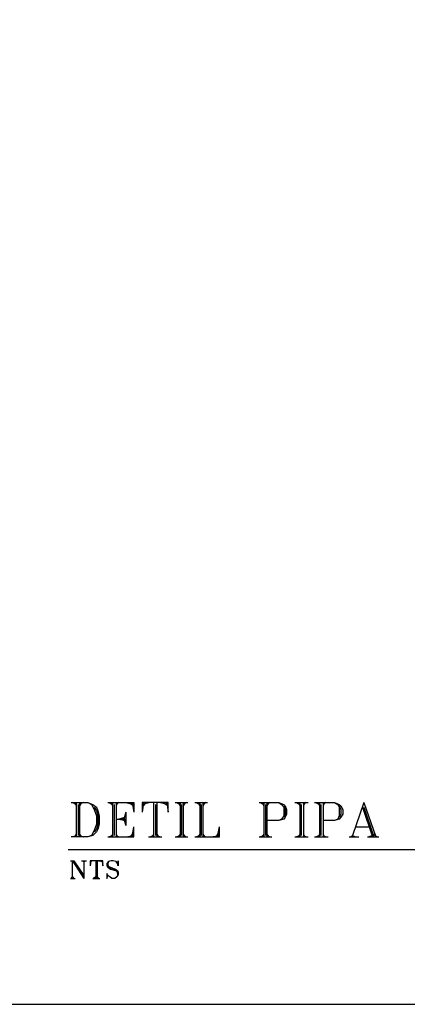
# Model space of a CAD drawing. Header units: millimetres. Extents: x 0 to 420, y 0 to 297.
# Tile 66 of 100: x 263 to 286, y 30 to 89. Entities that reach past the tile are written whole.
import ezdxf

# ---------------------------------------------------------------- set-up
doc = ezdxf.new("R2010")
doc.units = ezdxf.units.MM
doc.layers.add('LINE_000000', color=7, linetype='Continuous')

msp = doc.modelspace()

# ---------------------------------------------------------------- linework, layer by layer
at = {"layer": 'LINE_000000', "lineweight": 25}
for p, q in [((265.938, 41.825), (266.107, 41.698)), ((266.023, 41.825), (266.107, 41.614)), ((266.107, 41.825), (266.107, 39.751)), ((266.234, 41.698), (266.234, 39.836)), ((266.319, 41.825), (266.319, 39.751)), ((266.446, 41.825), (266.319, 41.614)), ((266.531, 41.825), (266.319, 41.698)), ((268.097, 41.825), (268.309, 41.698)), ((268.224, 41.825), (268.309, 41.614)), ((268.309, 41.825), (268.309, 39.751)), ((268.393, 41.698), (268.393, 39.836)), ((268.52, 41.825), (268.52, 39.751)), ((268.605, 41.825), (268.52, 41.614)), ((268.69, 41.825), (268.52, 41.698)), ((269.113, 41.825), (269.579, 41.698)), ((269.282, 41.825), (269.579, 41.614)), ((269.409, 41.825), (269.579, 41.529)), ((269.494, 41.825), (269.579, 41.233)), ((270.087, 41.825), (270.087, 41.233)), ((270.171, 41.825), (270.087, 41.233)), ((270.298, 41.825), (270.087, 41.529)), ((270.383, 41.825), (270.087, 41.614)), ((270.595, 41.825), (270.087, 41.698)), ((270.764, 41.825), (270.764, 39.751)), ((270.891, 41.698), (270.891, 39.836)), ((270.976, 41.825), (270.976, 39.751)), ((271.187, 41.825), (271.653, 41.698)), ((271.357, 41.825), (271.653, 41.614)), ((271.484, 41.825), (271.653, 41.529)), ((271.568, 41.825), (271.653, 41.233)), ((272.076, 41.825), (272.838, 41.825)), ((272.161, 41.825), (272.373, 41.698)), ((272.246, 41.825), (272.373, 41.614)), ((272.373, 41.825), (272.373, 39.751)), ((272.457, 41.698), (272.457, 39.836)), ((272.542, 41.825), (272.542, 39.751)), ((272.669, 41.825), (272.542, 41.614)), ((272.754, 41.825), (272.542, 41.698)), ((273.262, 41.825), (274.024, 41.825)), ((273.346, 41.825), (273.558, 41.698)), ((273.431, 41.825), (273.558, 41.614)), ((273.558, 41.825), (273.558, 39.751)), ((273.643, 41.698), (273.643, 39.836)), ((273.727, 41.825), (273.727, 39.751)), ((273.854, 41.825), (273.727, 41.614)), ((273.939, 41.825), (273.727, 41.698)), ((277.199, 41.825), (277.41, 41.698)), ((277.283, 41.825), (277.41, 41.614)), ((277.41, 41.825), (277.41, 39.751)), ((277.495, 41.698), (277.495, 39.836)), ((277.58, 41.825), (277.58, 39.751)), ((277.707, 41.825), (277.58, 41.614)), ((277.791, 41.825), (277.58, 41.698)), ((279.273, 41.825), (280.077, 41.825)), ((279.358, 41.825), (279.569, 41.698)), ((279.485, 41.825), (279.569, 41.614)), ((279.569, 41.825), (279.569, 39.751)), ((279.654, 41.698), (279.654, 39.836)), ((279.781, 41.825), (279.781, 39.751)), ((279.866, 41.825), (279.781, 41.614)), ((279.95, 41.825), (279.781, 41.698)), ((280.543, 41.825), (280.755, 41.698)), ((280.67, 41.825), (280.755, 41.614)), ((280.755, 41.825), (280.755, 39.751)), ((280.839, 41.698), (280.839, 39.836)), ((280.966, 41.825), (280.966, 39.751)), ((281.051, 41.825), (280.966, 41.614)), ((281.136, 41.825), (280.966, 41.698)), ((283.422, 41.825), (282.744, 39.836)), ((283.337, 41.529), (283.93, 39.751)), ((283.422, 41.825), (284.141, 39.751)), ((283.422, 41.529), (284.014, 39.751)), ((269.113, 41.233), (269.113, 40.428)), ((268.52, 40.809), (269.113, 40.809)), ((269.494, 39.751), (269.579, 40.344)), ((274.616, 39.751), (274.743, 40.344)), ((282.914, 40.344), (283.845, 40.344)), ((266.107, 39.836), (265.938, 39.751)), ((266.107, 39.92), (266.023, 39.751)), ((266.319, 39.92), (266.446, 39.751)), ((266.319, 39.836), (266.531, 39.751)), ((268.309, 39.836), (268.097, 39.751)), ((268.309, 39.92), (268.224, 39.751)), ((268.52, 39.92), (268.605, 39.751)), ((268.52, 39.836), (268.69, 39.751)), ((269.113, 39.751), (269.579, 39.836)), ((269.282, 39.751), (269.579, 39.92)), ((269.409, 39.751), (269.579, 40.047)), ((270.468, 39.751), (271.272, 39.751)), ((270.764, 39.836), (270.595, 39.751)), ((270.764, 39.92), (270.679, 39.751)), ((270.976, 39.92), (271.06, 39.751)), ((270.976, 39.836), (271.187, 39.751)), ((272.076, 39.751), (272.838, 39.751)), ((272.373, 39.836), (272.161, 39.751)), ((272.373, 39.92), (272.246, 39.751)), ((272.542, 39.92), (272.669, 39.751)), ((272.542, 39.836), (272.754, 39.751)), ((273.558, 39.836), (273.346, 39.751)), ((273.558, 39.92), (273.431, 39.751)), ((273.727, 39.92), (273.854, 39.751)), ((273.727, 39.836), (273.939, 39.751)), ((274.235, 39.751), (274.743, 39.836)), ((274.447, 39.751), (274.743, 39.92)), ((274.532, 39.751), (274.743, 40.047)), ((277.114, 39.751), (277.876, 39.751)), ((277.41, 39.836), (277.199, 39.751)), ((277.41, 39.92), (277.283, 39.751)), ((277.58, 39.92), (277.707, 39.751)), ((277.58, 39.836), (277.791, 39.751)), ((279.273, 39.751), (280.077, 39.751)), ((279.569, 39.836), (279.358, 39.751)), ((279.569, 39.92), (279.485, 39.751)), ((279.781, 39.92), (279.866, 39.751)), ((279.781, 39.836), (279.95, 39.751)), ((280.458, 39.751), (281.263, 39.751)), ((280.755, 39.836), (280.543, 39.751)), ((280.755, 39.92), (280.67, 39.751)), ((280.966, 39.92), (281.051, 39.751)), ((280.966, 39.836), (281.136, 39.751)), ((282.533, 39.751), (283.125, 39.751)), ((283.633, 39.751), (284.311, 39.751)), ((283.93, 39.836), (283.718, 39.751)), ((283.93, 39.92), (283.845, 39.751)), ((284.014, 39.92), (284.226, 39.751)), ((265.642, 38.989), (306.917, 38.989)), ((265.769, 38.312), (265.98, 38.312)), ((265.811, 38.312), (265.896, 38.269)), ((265.938, 38.312), (266.531, 37.423)), ((265.98, 38.312), (266.573, 37.423)), ((266.446, 38.312), (266.742, 38.312)), ((266.573, 38.269), (266.573, 37.253)), ((266.954, 38.312), (266.954, 38.015)), ((266.996, 38.312), (266.954, 38.015)), ((267.039, 38.312), (266.954, 38.142)), ((267.081, 38.312), (266.954, 38.227)), ((267.166, 38.312), (266.954, 38.269)), ((267.293, 38.312), (267.293, 37.253)), ((267.335, 38.269), (267.335, 37.338)), ((267.377, 38.312), (267.377, 37.253)), ((267.462, 38.312), (267.716, 38.269)), ((267.589, 38.312), (267.716, 38.227)), ((267.631, 38.312), (267.716, 38.142)), ((267.674, 38.312), (267.716, 38.015)), ((267.293, 37.338), (267.166, 37.253)), ((267.293, 37.38), (267.25, 37.253)), ((267.377, 37.38), (267.42, 37.253)), ((267.377, 37.338), (267.462, 37.253)), ((265.769, 37.253), (266.065, 37.253)), ((267.123, 37.253), (267.547, 37.253))]:
    msp.add_line(p, q, dxfattribs=at)
msp.add_lwpolyline([(51.858, 259.673), (51.858, 29.676), (335.026, 29.676), (335.026, 259.673), (51.858, 259.673)], close=True, dxfattribs=at)
msp.add_lwpolyline([(51.858, 259.673), (51.858, 29.676), (335.026, 29.676), (335.026, 259.673), (51.858, 259.673)], close=True, dxfattribs=at)
for points in [[(265.811, 41.825), (266.827, 41.825), (267.123, 41.698), (267.335, 41.529), (267.42, 41.317), (267.504, 41.021), (267.504, 40.513), (267.42, 40.217), (267.335, 40.047), (267.123, 39.836), (266.827, 39.751), (265.811, 39.751)], [(266.827, 41.825), (267.039, 41.698), (267.208, 41.402), (267.335, 41.021), (267.335, 40.513), (267.208, 40.132), (267.039, 39.836), (266.827, 39.751)], [(267.208, 41.529), (267.335, 41.317), (267.42, 41.021), (267.42, 40.513), (267.335, 40.217), (267.208, 40.047)], [(268.012, 41.825), (269.579, 41.825), (269.579, 41.233)], [(271.653, 41.233), (271.653, 41.825), (270.087, 41.825)], [(277.114, 41.825), (278.299, 41.825), (278.596, 41.698), (278.68, 41.614), (278.765, 41.402), (278.765, 41.106), (278.68, 40.936), (278.596, 40.809), (278.299, 40.725), (277.58, 40.725)], [(278.299, 41.825), (278.469, 41.698), (278.596, 41.529), (278.596, 41.021), (278.469, 40.809), (278.299, 40.725)], [(278.596, 41.614), (278.68, 41.402), (278.68, 41.106), (278.596, 40.936)], [(280.458, 41.825), (281.644, 41.825), (281.94, 41.698), (282.025, 41.614), (282.152, 41.402), (282.152, 41.106), (282.025, 40.936), (281.94, 40.809), (281.644, 40.725), (280.966, 40.725)], [(281.644, 41.825), (281.855, 41.698), (281.94, 41.529), (281.94, 41.021), (281.855, 40.809), (281.644, 40.725)], [(281.94, 41.614), (282.025, 41.402), (282.025, 41.106), (281.94, 40.936)], [(269.113, 40.936), (268.69, 40.809), (269.113, 40.725)], [(269.113, 41.021), (268.901, 40.809), (269.113, 40.64)], [(269.113, 41.233), (268.986, 40.809), (269.113, 40.428)], [(268.012, 39.751), (269.579, 39.751), (269.579, 40.344)], [(273.262, 39.751), (274.743, 39.751), (274.743, 40.344)], [(282.617, 39.751), (282.744, 39.836), (282.914, 39.751)], [(265.896, 37.338), (265.896, 38.312), (266.573, 37.253)], [(266.488, 38.312), (266.573, 38.269), (266.7, 38.312)], [(267.716, 38.015), (267.716, 38.312), (266.954, 38.312)], [(268.605, 38.142), (268.647, 38.312), (268.647, 38.015), (268.605, 38.142), (268.52, 38.269), (268.351, 38.312), (268.224, 38.312), (268.055, 38.269), (267.97, 38.142), (267.97, 38.015), (268.012, 37.931), (268.182, 37.804), (268.478, 37.719), (268.563, 37.677), (268.605, 37.55), (268.605, 37.423), (268.563, 37.338)], [(268.055, 38.269), (268.012, 38.142), (268.012, 38.058), (268.055, 37.973), (268.182, 37.931), (268.478, 37.804), (268.605, 37.719), (268.647, 37.634), (268.647, 37.465), (268.605, 37.38), (268.563, 37.338), (268.436, 37.253), (268.266, 37.253), (268.139, 37.338), (268.012, 37.423), (267.97, 37.55), (267.97, 37.253), (268.012, 37.423)], [(268.012, 38.015), (268.055, 37.931), (268.182, 37.846), (268.478, 37.761), (268.563, 37.719), (268.605, 37.634)], [(265.811, 37.253), (265.896, 37.338), (265.98, 37.253)]]:
    msp.add_lwpolyline(points, dxfattribs=at)

doc.saveas('drawing.dxf')
